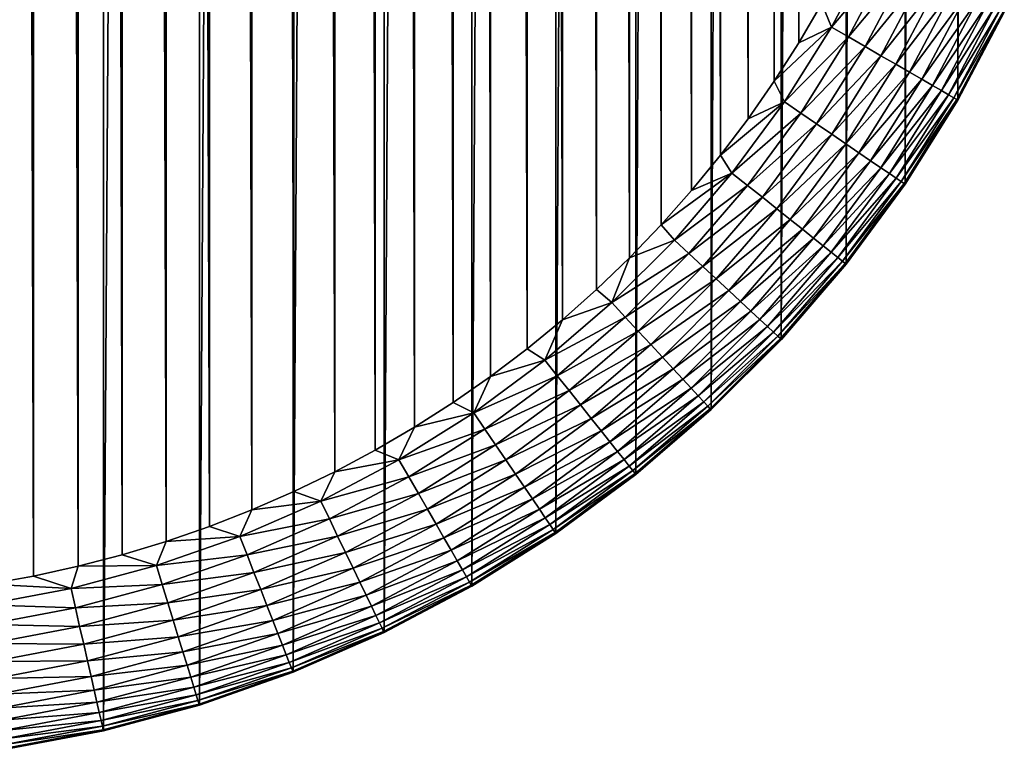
# Model space of a CAD drawing. Header units: metres. Extents: x -24 to 236, y -24 to 24.
# Tile 227 of 256: x 180.14 to 183.1, y -23.46 to -21.26. Entities that reach past the tile are written whole.
import ezdxf

# ---------------------------------------------------------------- set-up
doc = ezdxf.new("R2010")
doc.units = ezdxf.units.M
doc.layers.add('solid_10392024', color=7, linetype='CONTINUOUS')

msp = doc.modelspace()

# ---------------------------------------------------------------- linework, layer by layer
at = {"layer": 'solid_10392024'}
for points in [[(180.096283, 23.455299), (180.390076, 23.399714), (180.096283, -23.455299)], [(180.390076, 23.399714), (180.390076, -23.399714), (180.096283, -23.455299)], [(180.390076, 23.399714), (180.679001, 23.322287), (180.390076, -23.399714)], [(180.679001, 23.322287), (180.679001, -23.322287), (180.390076, -23.399714)], [(180.679001, 23.322287), (180.961395, 23.223484), (180.679001, -23.322287)], [(180.961395, 23.223484), (180.961395, -23.223484), (180.679001, -23.322287)], [(180.961395, 23.223484), (181.235397, 23.103937), (180.961395, -23.223484)], [(181.235397, 23.103937), (181.235397, -23.103937), (180.961395, -23.223484)], [(181.235397, 23.103937), (181.500076, 22.964054), (181.235397, -23.103937)], [(181.500076, 22.964054), (181.500076, -22.964054), (181.235397, -23.103937)], [(181.500076, 22.964054), (181.75325, 22.804981), (181.500076, -22.964054)], [(180.17897, -22.933502, 4), (180.17897, 22.933502, 4), (180.043823, 22.957489, 4)], [(180.043823, -22.957489, 4), (180.17897, -22.933502, 4), (180.043823, 22.957489, 4)], [(180.313461, -22.904144, 4), (180.313461, 22.904144, 4), (180.17897, 22.933502, 4)], [(180.17897, -22.933502, 4), (180.313461, -22.904144, 4), (180.17897, 22.933502, 4)], [(180.446777, -22.869513, 4), (180.446777, 22.869513, 4), (180.313461, 22.904144, 4)], [(180.313461, -22.904144, 4), (180.446777, -22.869513, 4), (180.313461, 22.904144, 4)], [(180.578659, -22.829626, 4), (180.578659, 22.829626, 4), (180.446777, 22.869513, 4)], [(180.446777, -22.869513, 4), (180.578659, -22.829626, 4), (180.446777, 22.869513, 4)], [(180.709015, -22.784544, 4), (180.709015, 22.784544, 4), (180.578659, 22.829626, 4)], [(180.578659, -22.829626, 4), (180.709015, -22.784544, 4), (180.578659, 22.829626, 4)], [(180.83728, -22.734451, 4), (180.83728, 22.734451, 4), (180.709015, 22.784544, 4)], [(180.709015, -22.784544, 4), (180.83728, -22.734451, 4), (180.709015, 22.784544, 4)], [(181.75325, 22.804981), (181.75325, -22.804981), (181.500076, -22.964054)], [(181.75325, 22.804981), (181.993988, 22.627296), (181.75325, -22.804981)], [(180.963547, -22.679306, 4), (180.963547, 22.679306, 4), (180.83728, 22.734451, 4)], [(180.83728, -22.734451, 4), (180.963547, -22.679306, 4), (180.83728, 22.734451, 4)], [(181.087372, -22.619331, 4), (181.087372, 22.619331, 4), (180.963547, 22.679306, 4)], [(180.963547, -22.679306, 4), (181.087372, -22.619331, 4), (180.963547, 22.679306, 4)], [(181.208786, -22.554514, 4), (181.208786, 22.554514, 4), (181.087372, 22.619331, 4)], [(181.087372, -22.619331, 4), (181.208786, -22.554514, 4), (181.087372, 22.619331, 4)], [(181.993988, 22.627296), (181.993988, -22.627296), (181.75325, -22.804981)], [(181.993988, 22.627296), (182.220718, 22.432178), (181.993988, -22.627296)], [(181.327515, -22.484995, 4), (181.327515, 22.484997, 4), (181.208786, 22.554514, 4)], [(181.208786, -22.554514, 4), (181.327515, -22.484995, 4), (181.208786, 22.554514, 4)], [(181.44339, -22.410873, 4), (181.44339, 22.410873, 4), (181.327515, 22.484997, 4)], [(181.327515, -22.484995, 4), (181.44339, -22.410873, 4), (181.327515, 22.484997, 4)], [(182.220718, 22.432178), (182.220718, -22.432178), (181.993988, -22.627296)], [(182.220718, 22.432178), (182.432175, 22.220716), (182.220718, -22.432178)], [(181.556396, -22.332178, 4), (181.556396, 22.332178, 4), (181.44339, 22.410873, 4)], [(181.44339, -22.410873, 4), (181.556396, -22.332178, 4), (181.44339, 22.410873, 4)], [(181.666107, -22.24917, 4), (181.666107, 22.24917, 4), (181.556396, 22.332178, 4)], [(181.556396, -22.332178, 4), (181.666107, -22.24917, 4), (181.556396, 22.332178, 4)], [(181.772644, -22.161779, 4), (181.772644, 22.161779, 4), (181.666107, 22.24917, 4)], [(181.666107, -22.24917, 4), (181.772644, -22.161779, 4), (181.666107, 22.24917, 4)], [(182.432175, 22.220716), (182.432175, -22.220716), (182.220718, -22.432178)], [(182.432175, 22.220716), (182.627304, 21.993986), (182.432175, -22.220716)], [(181.875565, -22.070353, 4), (181.875565, 22.070353, 4), (181.772644, 22.161779, 4)], [(181.772644, -22.161779, 4), (181.875565, -22.070353, 4), (181.772644, 22.161779, 4)], [(181.974869, -21.974869, 4), (181.974869, 21.974869, 4), (181.875565, 22.070353, 4)], [(181.875565, -22.070353, 4), (181.974869, -21.974869, 4), (181.875565, 22.070353, 4)], [(182.627304, 21.993986), (182.627304, -21.993986), (182.432175, -22.220716)], [(182.627304, 21.993986), (182.804977, 21.753244), (182.627304, -21.993986)], [(182.070358, -21.875561, 4), (182.070358, 21.875561, 4), (181.974869, 21.974869, 4)], [(181.974869, -21.974869, 4), (182.070358, -21.875561, 4), (181.974869, 21.974869, 4)], [(182.161774, -21.77264, 4), (182.161774, 21.77264, 4), (182.070358, 21.875561, 4)], [(182.070358, -21.875561, 4), (182.161774, -21.77264, 4), (182.070358, 21.875561, 4)], [(182.249176, -21.666111, 4), (182.249176, 21.666111, 4), (182.161774, 21.77264, 4)], [(182.161774, -21.77264, 4), (182.249176, -21.666111, 4), (182.161774, 21.77264, 4)], [(182.804977, 21.753244), (182.804977, -21.753244), (182.627304, -21.993986)], [(182.804977, 21.753244), (182.96405, 21.500082), (182.804977, -21.753244)], [(182.332184, -21.556393, 4), (182.332184, 21.556393, 4), (182.249176, 21.666111, 4)], [(182.249176, -21.666111, 4), (182.332184, -21.556393, 4), (182.249176, 21.666111, 4)], [(182.410873, -21.443396, 4), (182.410873, 21.443396, 4), (182.332184, 21.556393, 4)], [(182.332184, -21.556393, 4), (182.410873, -21.443396, 4), (182.332184, 21.556393, 4)], [(182.96405, 21.500082), (182.96405, -21.500082), (182.804977, -21.753244)], [(182.96405, 21.500082), (183.103943, 21.235397), (182.96405, -21.500082)], [(182.485001, -21.327513, 4), (182.485001, 21.327513, 4), (182.410873, 21.443396, 4)], [(182.410873, -21.443396, 4), (182.485001, -21.327513, 4), (182.410873, 21.443396, 4)], [(182.485001, -21.327513, 4), (182.55452, -21.20878, 4), (182.485001, 21.327513, 4)], [(183.103943, 21.235397), (183.103943, -21.235397), (182.96405, -21.500082)], [(182.583282, -21.280134, 3.996354), (182.707687, -21.044743, 3.996354), (182.55452, -21.20878, 4)], [(182.761246, -21.070536, 3.985456), (182.707687, -21.044743, 3.996354), (182.583282, -21.280134, 3.996354)], [(182.634766, -21.309858, 3.985456), (182.761246, -21.070536, 3.985456), (182.583282, -21.280134, 3.996354)], [(182.813232, -21.095572, 3.967465), (182.761246, -21.070536, 3.985456), (182.634766, -21.309858, 3.985456)], [(182.684738, -21.338707, 3.967465), (182.813232, -21.095572, 3.967465), (182.634766, -21.309858, 3.985456)], [(182.862885, -21.11948, 3.942644), (182.813232, -21.095572, 3.967465), (182.684738, -21.338707, 3.967465)], [(182.732452, -21.366261, 3.942644), (182.862885, -21.11948, 3.942644), (182.684738, -21.338707, 3.967465)], [(182.90947, -21.141916, 3.911355), (182.862885, -21.11948, 3.942644), (182.732452, -21.366261, 3.942644)], [(182.777237, -21.392117, 3.911355), (182.90947, -21.141916, 3.911355), (182.732452, -21.366261, 3.942644)], [(182.952316, -21.16255, 3.874055), (182.90947, -21.141916, 3.911355), (182.777237, -21.392117, 3.911355)], [(182.81842, -21.415894, 3.874055), (182.952316, -21.16255, 3.874055), (182.777237, -21.392117, 3.911355)], [(182.990799, -21.18108, 3.83129), (182.952316, -21.16255, 3.874055), (182.81842, -21.415894, 3.874055)], [(182.583282, -21.280134, 3.996354), (182.55452, -21.20878, 4), (182.485001, -21.327513, 4)], [(182.855408, -21.437248, 3.83129), (182.990799, -21.18108, 3.83129), (182.81842, -21.415894, 3.874055)], [(183.024353, -21.197237, 3.783684), (182.990799, -21.18108, 3.83129), (182.855408, -21.437248, 3.83129)], [(182.887665, -21.455866, 3.783684), (183.024353, -21.197237, 3.783684), (182.855408, -21.437248, 3.83129)], [(183.052475, -21.210783, 3.731934), (183.024353, -21.197237, 3.783684), (182.887665, -21.455866, 3.783684)], [(182.914703, -21.471476, 3.731934), (183.052475, -21.210783, 3.731934), (182.887665, -21.455866, 3.783684)], [(183.074768, -21.221521, 3.676794), (183.052475, -21.210783, 3.731934), (182.914703, -21.471476, 3.731934)], [(182.936127, -21.48385, 3.676794), (183.074768, -21.221521, 3.676794), (182.914703, -21.471476, 3.731934)], [(183.090912, -21.229294, 3.619071), (183.074768, -21.221521, 3.676794), (182.936127, -21.48385, 3.676794)], [(182.951645, -21.492807, 3.619071), (183.090912, -21.229294, 3.619071), (182.936127, -21.48385, 3.676794)], [(183.100662, -21.233988, 3.559608), (183.090912, -21.229294, 3.619071), (182.951645, -21.492807, 3.619071)], [(182.961014, -21.498217, 3.559608), (183.100662, -21.233988, 3.559608), (182.951645, -21.492807, 3.619071)], [(182.961014, -21.498217, 3.559608), (183.103882, -21.235535, 3.5), (183.100662, -21.233988, 3.559608)], [(182.961014, -21.498217, 3.559608), (182.964096, -21.5, 3.5), (183.103882, -21.235535, 3.5)], [(182.964096, -21.5, 3.5), (182.96405, -21.500082), (183.103943, -21.235397)], [(183.103882, -21.235535, 3.5), (182.964096, -21.5, 3.5), (183.103943, -21.235397)], [(182.583282, -21.280134, 3.996354), (182.485001, -21.327513, 4), (182.410873, -21.443396, 4)], [(182.441635, -21.505571, 3.996354), (182.583282, -21.280134, 3.996354), (182.410873, -21.443396, 4)], [(182.634766, -21.309858, 3.985456), (182.583282, -21.280134, 3.996354), (182.441635, -21.505571, 3.996354)], [(182.490753, -21.539059, 3.985456), (182.634766, -21.309858, 3.985456), (182.441635, -21.505571, 3.996354)], [(182.684738, -21.338707, 3.967465), (182.634766, -21.309858, 3.985456), (182.490753, -21.539059, 3.985456)], [(182.538422, -21.571562, 3.967465), (182.684738, -21.338707, 3.967465), (182.490753, -21.539059, 3.985456)], [(182.732452, -21.366261, 3.942644), (182.684738, -21.338707, 3.967465), (182.538422, -21.571562, 3.967465)], [(182.583954, -21.602604, 3.942644), (182.732452, -21.366261, 3.942644), (182.538422, -21.571562, 3.967465)], [(182.777237, -21.392117, 3.911355), (182.732452, -21.366261, 3.942644), (182.583954, -21.602604, 3.942644)], [(182.626678, -21.631733, 3.911355), (182.777237, -21.392117, 3.911355), (182.583954, -21.602604, 3.942644)], [(182.81842, -21.415894, 3.874055), (182.777237, -21.392117, 3.911355), (182.626678, -21.631733, 3.911355)], [(182.66597, -21.658524, 3.874055), (182.81842, -21.415894, 3.874055), (182.626678, -21.631733, 3.911355)], [(182.855408, -21.437248, 3.83129), (182.81842, -21.415894, 3.874055), (182.66597, -21.658524, 3.874055)], [(182.441635, -21.505571, 3.996354), (182.410873, -21.443396, 4), (182.332184, -21.556393, 4)], [(182.701263, -21.682581, 3.83129), (182.855408, -21.437248, 3.83129), (182.66597, -21.658524, 3.874055)], [(182.887665, -21.455866, 3.783684), (182.855408, -21.437248, 3.83129), (182.701263, -21.682581, 3.83129)], [(182.732025, -21.703558, 3.783684), (182.887665, -21.455866, 3.783684), (182.701263, -21.682581, 3.83129)], [(182.914703, -21.471476, 3.731934), (182.887665, -21.455866, 3.783684), (182.732025, -21.703558, 3.783684)], [(182.757828, -21.721144, 3.731934), (182.914703, -21.471476, 3.731934), (182.732025, -21.703558, 3.783684)], [(182.936127, -21.48385, 3.676794), (182.914703, -21.471476, 3.731934), (182.757828, -21.721144, 3.731934)], [(182.441635, -21.505571, 3.996354), (182.332184, -21.556393, 4), (182.249176, -21.666111, 4)], [(182.283524, -21.719791, 3.996354), (182.441635, -21.505571, 3.996354), (182.249176, -21.666111, 4)], [(182.490753, -21.539059, 3.985456), (182.441635, -21.505571, 3.996354), (182.283524, -21.719791, 3.996354)], [(182.778275, -21.735085, 3.676794), (182.936127, -21.48385, 3.676794), (182.757828, -21.721144, 3.731934)], [(182.951645, -21.492807, 3.619071), (182.936127, -21.48385, 3.676794), (182.778275, -21.735085, 3.676794)], [(182.793076, -21.745176, 3.619071), (182.951645, -21.492807, 3.619071), (182.778275, -21.735085, 3.676794)], [(182.961014, -21.498217, 3.559608), (182.951645, -21.492807, 3.619071), (182.793076, -21.745176, 3.619071)], [(182.802002, -21.751272, 3.559608), (182.961014, -21.498217, 3.559608), (182.793076, -21.745176, 3.619071)], [(182.802002, -21.751272, 3.559608), (182.964096, -21.5, 3.5), (182.961014, -21.498217, 3.559608)], [(182.802002, -21.751272, 3.559608), (182.804962, -21.753281, 3.5), (182.964096, -21.5, 3.5)], [(182.964096, -21.5, 3.5), (182.804962, -21.753281, 3.5), (182.96405, -21.500082)], [(182.804962, -21.753281, 3.5), (182.804977, -21.753244), (182.96405, -21.500082)], [(182.330002, -21.756857, 3.985456), (182.490753, -21.539059, 3.985456), (182.283524, -21.719791, 3.996354)], [(182.538422, -21.571562, 3.967465), (182.490753, -21.539059, 3.985456), (182.330002, -21.756857, 3.985456)], [(182.375122, -21.792831, 3.967465), (182.538422, -21.571562, 3.967465), (182.330002, -21.756857, 3.985456)], [(182.583954, -21.602604, 3.942644), (182.538422, -21.571562, 3.967465), (182.375122, -21.792831, 3.967465)], [(182.418198, -21.827188, 3.942644), (182.583954, -21.602604, 3.942644), (182.375122, -21.792831, 3.967465)], [(182.626678, -21.631733, 3.911355), (182.583954, -21.602604, 3.942644), (182.418198, -21.827188, 3.942644)], [(182.458633, -21.85943, 3.911355), (182.626678, -21.631733, 3.911355), (182.418198, -21.827188, 3.942644)], [(182.66597, -21.658524, 3.874055), (182.626678, -21.631733, 3.911355), (182.458633, -21.85943, 3.911355)], [(182.283524, -21.719791, 3.996354), (182.249176, -21.666111, 4), (182.161774, -21.77264, 4)], [(182.495819, -21.88908, 3.874055), (182.66597, -21.658524, 3.874055), (182.458633, -21.85943, 3.911355)], [(182.701263, -21.682581, 3.83129), (182.66597, -21.658524, 3.874055), (182.495819, -21.88908, 3.874055)], [(182.529205, -21.915709, 3.83129), (182.701263, -21.682581, 3.83129), (182.495819, -21.88908, 3.874055)], [(182.732025, -21.703558, 3.783684), (182.701263, -21.682581, 3.83129), (182.529205, -21.915709, 3.83129)], [(182.558319, -21.938925, 3.783684), (182.732025, -21.703558, 3.783684), (182.529205, -21.915709, 3.83129)], [(182.757828, -21.721144, 3.731934), (182.732025, -21.703558, 3.783684), (182.558319, -21.938925, 3.783684)], [(182.283524, -21.719791, 3.996354), (182.161774, -21.77264, 4), (182.070358, -21.875561, 4)], [(182.109863, -21.921597, 3.996354), (182.283524, -21.719791, 3.996354), (182.070358, -21.875561, 4)], [(182.330002, -21.756857, 3.985456), (182.283524, -21.719791, 3.996354), (182.109863, -21.921597, 3.996354)], [(182.582718, -21.958391, 3.731934), (182.757828, -21.721144, 3.731934), (182.558319, -21.938925, 3.783684)], [(182.778275, -21.735085, 3.676794), (182.757828, -21.721144, 3.731934), (182.582718, -21.958391, 3.731934)], [(182.602066, -21.973822, 3.676794), (182.778275, -21.735085, 3.676794), (182.582718, -21.958391, 3.731934)], [(182.793076, -21.745176, 3.619071), (182.778275, -21.735085, 3.676794), (182.602066, -21.973822, 3.676794)], [(182.153442, -21.962032, 3.985456), (182.330002, -21.756857, 3.985456), (182.109863, -21.921597, 3.996354)], [(182.375122, -21.792831, 3.967465), (182.330002, -21.756857, 3.985456), (182.153442, -21.962032, 3.985456)], [(182.616074, -21.984991, 3.619071), (182.793076, -21.745176, 3.619071), (182.602066, -21.973822, 3.676794)], [(182.802002, -21.751272, 3.559608), (182.793076, -21.745176, 3.619071), (182.616074, -21.984991, 3.619071)], [(182.624542, -21.991735, 3.559608), (182.802002, -21.751272, 3.559608), (182.616074, -21.984991, 3.619071)], [(182.624542, -21.991735, 3.559608), (182.804962, -21.753281, 3.5), (182.802002, -21.751272, 3.559608)], [(182.624542, -21.991735, 3.559608), (182.627319, -21.993959, 3.5), (182.804962, -21.753281, 3.5)], [(182.627319, -21.993959, 3.5), (182.627304, -21.993986), (182.804977, -21.753244)], [(182.804962, -21.753281, 3.5), (182.627319, -21.993959, 3.5), (182.804977, -21.753244)], [(182.19574, -22.001278, 3.967465), (182.375122, -21.792831, 3.967465), (182.153442, -21.962032, 3.985456)], [(182.418198, -21.827188, 3.942644), (182.375122, -21.792831, 3.967465), (182.19574, -22.001278, 3.967465)], [(182.23613, -22.038759, 3.942644), (182.418198, -21.827188, 3.942644), (182.19574, -22.001278, 3.967465)], [(182.458633, -21.85943, 3.911355), (182.418198, -21.827188, 3.942644), (182.23613, -22.038759, 3.942644)], [(182.274033, -22.073931, 3.911355), (182.458633, -21.85943, 3.911355), (182.23613, -22.038759, 3.942644)], [(182.495819, -21.88908, 3.874055), (182.458633, -21.85943, 3.911355), (182.274033, -22.073931, 3.911355)], [(182.109863, -21.921597, 3.996354), (182.070358, -21.875561, 4), (181.974869, -21.974869, 4)], [(182.308899, -22.106277, 3.874055), (182.495819, -21.88908, 3.874055), (182.274033, -22.073931, 3.911355)], [(182.529205, -21.915709, 3.83129), (182.495819, -21.88908, 3.874055), (182.308899, -22.106277, 3.874055)], [(182.34021, -22.135326, 3.83129), (182.529205, -21.915709, 3.83129), (182.308899, -22.106277, 3.874055)], [(182.558319, -21.938925, 3.783684), (182.529205, -21.915709, 3.83129), (182.34021, -22.135326, 3.83129)], [(181.9216, -22.109861, 3.996354), (182.109863, -21.921597, 3.996354), (181.974869, -21.974869, 4)], [(182.153442, -21.962032, 3.985456), (182.109863, -21.921597, 3.996354), (181.9216, -22.109861, 3.996354)], [(182.367508, -22.160654, 3.783684), (182.558319, -21.938925, 3.783684), (182.34021, -22.135326, 3.83129)], [(182.582718, -21.958391, 3.731934), (182.558319, -21.938925, 3.783684), (182.367508, -22.160654, 3.783684)], [(181.9216, -22.109861, 3.996354), (181.974869, -21.974869, 4), (181.875565, -22.070353, 4)], [(181.962036, -22.15344, 3.985456), (182.153442, -21.962032, 3.985456), (181.9216, -22.109861, 3.996354)], [(182.19574, -22.001278, 3.967465), (182.153442, -21.962032, 3.985456), (181.962036, -22.15344, 3.985456)], [(182.390396, -22.181889, 3.731934), (182.582718, -21.958391, 3.731934), (182.367508, -22.160654, 3.783684)], [(182.602066, -21.973822, 3.676794), (182.582718, -21.958391, 3.731934), (182.390396, -22.181889, 3.731934)], [(182.408524, -22.198721, 3.676794), (182.602066, -21.973822, 3.676794), (182.390396, -22.181889, 3.731934)], [(182.616074, -21.984991, 3.619071), (182.602066, -21.973822, 3.676794), (182.408524, -22.198721, 3.676794)], [(182.001282, -22.195736, 3.967465), (182.19574, -22.001278, 3.967465), (181.962036, -22.15344, 3.985456)], [(182.23613, -22.038759, 3.942644), (182.19574, -22.001278, 3.967465), (182.001282, -22.195736, 3.967465)], [(182.421661, -22.210907, 3.619071), (182.616074, -21.984991, 3.619071), (182.408524, -22.198721, 3.676794)], [(182.624542, -21.991735, 3.559608), (182.616074, -21.984991, 3.619071), (182.421661, -22.210907, 3.619071)], [(182.429596, -22.218266, 3.559608), (182.624542, -21.991735, 3.559608), (182.421661, -22.210907, 3.619071)], [(182.429596, -22.218266, 3.559608), (182.627319, -21.993959, 3.5), (182.624542, -21.991735, 3.559608)], [(182.429596, -22.218266, 3.559608), (182.432205, -22.220692, 3.5), (182.627319, -21.993959, 3.5)], [(182.432205, -22.220692, 3.5), (182.432175, -22.220716), (182.627304, -21.993986)], [(182.627319, -21.993959, 3.5), (182.432205, -22.220692, 3.5), (182.627304, -21.993986)], [(182.038757, -22.236132, 3.942644), (182.23613, -22.038759, 3.942644), (182.001282, -22.195736, 3.967465)], [(182.274033, -22.073931, 3.911355), (182.23613, -22.038759, 3.942644), (182.038757, -22.236132, 3.942644)], [(181.9216, -22.109861, 3.996354), (181.875565, -22.070353, 4), (181.772644, -22.161779, 4)], [(182.073929, -22.274038, 3.911355), (182.274033, -22.073931, 3.911355), (182.038757, -22.236132, 3.942644)], [(182.308899, -22.106277, 3.874055), (182.274033, -22.073931, 3.911355), (182.073929, -22.274038, 3.911355)], [(181.719788, -22.283529, 3.996354), (181.9216, -22.109861, 3.996354), (181.772644, -22.161779, 4)], [(181.962036, -22.15344, 3.985456), (181.9216, -22.109861, 3.996354), (181.719788, -22.283529, 3.996354)], [(182.106277, -22.308899, 3.874055), (182.308899, -22.106277, 3.874055), (182.073929, -22.274038, 3.911355)], [(182.34021, -22.135326, 3.83129), (182.308899, -22.106277, 3.874055), (182.106277, -22.308899, 3.874055)], [(181.756851, -22.330008, 3.985456), (181.962036, -22.15344, 3.985456), (181.719788, -22.283529, 3.996354)], [(182.001282, -22.195736, 3.967465), (181.962036, -22.15344, 3.985456), (181.756851, -22.330008, 3.985456)], [(182.13533, -22.340206, 3.83129), (182.34021, -22.135326, 3.83129), (182.106277, -22.308899, 3.874055)], [(182.367508, -22.160654, 3.783684), (182.34021, -22.135326, 3.83129), (182.13533, -22.340206, 3.83129)], [(181.719788, -22.283529, 3.996354), (181.772644, -22.161779, 4), (181.666107, -22.24917, 4)], [(182.16066, -22.367502, 3.783684), (182.367508, -22.160654, 3.783684), (182.13533, -22.340206, 3.83129)], [(182.390396, -22.181889, 3.731934), (182.367508, -22.160654, 3.783684), (182.16066, -22.367502, 3.783684)], [(182.181885, -22.390388, 3.731934), (182.390396, -22.181889, 3.731934), (182.16066, -22.367502, 3.783684)], [(182.408524, -22.198721, 3.676794), (182.390396, -22.181889, 3.731934), (182.181885, -22.390388, 3.731934)], [(181.792831, -22.375118, 3.967465), (182.001282, -22.195736, 3.967465), (181.756851, -22.330008, 3.985456)], [(182.038757, -22.236132, 3.942644), (182.001282, -22.195736, 3.967465), (181.792831, -22.375118, 3.967465)], [(182.198715, -22.408531, 3.676794), (182.408524, -22.198721, 3.676794), (182.181885, -22.390388, 3.731934)], [(182.421661, -22.210907, 3.619071), (182.408524, -22.198721, 3.676794), (182.198715, -22.408531, 3.676794)], [(182.210907, -22.421663, 3.619071), (182.421661, -22.210907, 3.619071), (182.198715, -22.408531, 3.676794)], [(182.429596, -22.218266, 3.559608), (182.421661, -22.210907, 3.619071), (182.210907, -22.421663, 3.619071)], [(181.827194, -22.418203, 3.942644), (182.038757, -22.236132, 3.942644), (181.792831, -22.375118, 3.967465)], [(182.073929, -22.274038, 3.911355), (182.038757, -22.236132, 3.942644), (181.827194, -22.418203, 3.942644)], [(182.218262, -22.429594, 3.559608), (182.429596, -22.218266, 3.559608), (182.210907, -22.421663, 3.619071)], [(182.218262, -22.429594, 3.559608), (182.432205, -22.220692, 3.5), (182.429596, -22.218266, 3.559608)], [(182.218262, -22.429594, 3.559608), (182.220688, -22.432207, 3.5), (182.432205, -22.220692, 3.5)], [(182.432205, -22.220692, 3.5), (182.220688, -22.432207, 3.5), (182.432175, -22.220716)], [(182.220688, -22.432207, 3.5), (182.220718, -22.432178), (182.432175, -22.220716)], [(181.719788, -22.283529, 3.996354), (181.666107, -22.24917, 4), (181.556396, -22.332178, 4)], [(181.859436, -22.458632, 3.911355), (182.073929, -22.274038, 3.911355), (181.827194, -22.418203, 3.942644)], [(182.106277, -22.308899, 3.874055), (182.073929, -22.274038, 3.911355), (181.859436, -22.458632, 3.911355)], [(181.505569, -22.441631, 3.996354), (181.719788, -22.283529, 3.996354), (181.556396, -22.332178, 4)], [(181.756851, -22.330008, 3.985456), (181.719788, -22.283529, 3.996354), (181.505569, -22.441631, 3.996354)], [(181.505569, -22.441631, 3.996354), (181.556396, -22.332178, 4), (181.44339, -22.410873, 4)], [(181.539063, -22.490749, 3.985456), (181.756851, -22.330008, 3.985456), (181.505569, -22.441631, 3.996354)], [(181.792831, -22.375118, 3.967465), (181.756851, -22.330008, 3.985456), (181.539063, -22.490749, 3.985456)], [(181.889084, -22.495811, 3.874055), (182.106277, -22.308899, 3.874055), (181.859436, -22.458632, 3.911355)], [(182.13533, -22.340206, 3.83129), (182.106277, -22.308899, 3.874055), (181.889084, -22.495811, 3.874055)], [(181.91571, -22.529203, 3.83129), (182.13533, -22.340206, 3.83129), (181.889084, -22.495811, 3.874055)], [(182.16066, -22.367502, 3.783684), (182.13533, -22.340206, 3.83129), (181.91571, -22.529203, 3.83129)], [(181.571564, -22.538424, 3.967465), (181.792831, -22.375118, 3.967465), (181.539063, -22.490749, 3.985456)], [(181.827194, -22.418203, 3.942644), (181.792831, -22.375118, 3.967465), (181.571564, -22.538424, 3.967465)], [(181.938919, -22.558315, 3.783684), (182.16066, -22.367502, 3.783684), (181.91571, -22.529203, 3.83129)], [(182.181885, -22.390388, 3.731934), (182.16066, -22.367502, 3.783684), (181.938919, -22.558315, 3.783684)], [(181.958389, -22.582724, 3.731934), (182.181885, -22.390388, 3.731934), (181.938919, -22.558315, 3.783684)], [(182.198715, -22.408531, 3.676794), (182.181885, -22.390388, 3.731934), (181.958389, -22.582724, 3.731934)], [(181.505569, -22.441631, 3.996354), (181.44339, -22.410873, 4), (181.327515, -22.484995, 4)], [(181.6026, -22.583954, 3.942644), (181.827194, -22.418203, 3.942644), (181.571564, -22.538424, 3.967465)], [(181.859436, -22.458632, 3.911355), (181.827194, -22.418203, 3.942644), (181.6026, -22.583954, 3.942644)], [(181.973816, -22.602074, 3.676794), (182.198715, -22.408531, 3.676794), (181.958389, -22.582724, 3.731934)], [(182.210907, -22.421663, 3.619071), (182.198715, -22.408531, 3.676794), (181.973816, -22.602074, 3.676794)], [(181.984985, -22.616079, 3.619071), (182.210907, -22.421663, 3.619071), (181.973816, -22.602074, 3.676794)], [(182.218262, -22.429594, 3.559608), (182.210907, -22.421663, 3.619071), (181.984985, -22.616079, 3.619071)], [(181.280136, -22.583282, 3.996354), (181.505569, -22.441631, 3.996354), (181.327515, -22.484995, 4)], [(181.539063, -22.490749, 3.985456), (181.505569, -22.441631, 3.996354), (181.280136, -22.583282, 3.996354)], [(181.99173, -22.624538, 3.559608), (182.218262, -22.429594, 3.559608), (181.984985, -22.616079, 3.619071)], [(181.99173, -22.624538, 3.559608), (182.220688, -22.432207, 3.5), (182.218262, -22.429594, 3.559608)], [(181.99173, -22.624538, 3.559608), (181.993958, -22.627325, 3.5), (182.220688, -22.432207, 3.5)], [(181.993958, -22.627325, 3.5), (181.993988, -22.627296), (182.220718, -22.432178)], [(182.220688, -22.432207, 3.5), (181.993958, -22.627325, 3.5), (182.220718, -22.432178)], [(181.631729, -22.626678, 3.911355), (181.859436, -22.458632, 3.911355), (181.6026, -22.583954, 3.942644)], [(181.889084, -22.495811, 3.874055), (181.859436, -22.458632, 3.911355), (181.631729, -22.626678, 3.911355)], [(181.280136, -22.583282, 3.996354), (181.327515, -22.484995, 4), (181.208786, -22.554514, 4)], [(181.30986, -22.634766, 3.985456), (181.539063, -22.490749, 3.985456), (181.280136, -22.583282, 3.996354)], [(181.571564, -22.538424, 3.967465), (181.539063, -22.490749, 3.985456), (181.30986, -22.634766, 3.985456)], [(181.658524, -22.665972, 3.874055), (181.889084, -22.495811, 3.874055), (181.631729, -22.626678, 3.911355)], [(181.91571, -22.529203, 3.83129), (181.889084, -22.495811, 3.874055), (181.658524, -22.665972, 3.874055)], [(181.338715, -22.684734, 3.967465), (181.571564, -22.538424, 3.967465), (181.30986, -22.634766, 3.985456)], [(181.6026, -22.583954, 3.942644), (181.571564, -22.538424, 3.967465), (181.338715, -22.684734, 3.967465)], [(181.682587, -22.701258, 3.83129), (181.91571, -22.529203, 3.83129), (181.658524, -22.665972, 3.874055)], [(181.938919, -22.558315, 3.783684), (181.91571, -22.529203, 3.83129), (181.682587, -22.701258, 3.83129)], [(181.280136, -22.583282, 3.996354), (181.208786, -22.554514, 4), (181.087372, -22.619331, 4)], [(181.703552, -22.732025, 3.783684), (181.938919, -22.558315, 3.783684), (181.682587, -22.701258, 3.83129)], [(181.958389, -22.582724, 3.731934), (181.938919, -22.558315, 3.783684), (181.703552, -22.732025, 3.783684)], [(181.044739, -22.707691, 3.996354), (181.280136, -22.583282, 3.996354), (181.087372, -22.619331, 4)], [(181.30986, -22.634766, 3.985456), (181.280136, -22.583282, 3.996354), (181.044739, -22.707691, 3.996354)], [(181.366257, -22.732458, 3.942644), (181.6026, -22.583954, 3.942644), (181.338715, -22.684734, 3.967465)], [(181.631729, -22.626678, 3.911355), (181.6026, -22.583954, 3.942644), (181.366257, -22.732458, 3.942644)], [(181.721146, -22.75782, 3.731934), (181.958389, -22.582724, 3.731934), (181.703552, -22.732025, 3.783684)], [(181.973816, -22.602074, 3.676794), (181.958389, -22.582724, 3.731934), (181.721146, -22.75782, 3.731934)], [(181.735092, -22.778269, 3.676794), (181.973816, -22.602074, 3.676794), (181.721146, -22.75782, 3.731934)], [(181.984985, -22.616079, 3.619071), (181.973816, -22.602074, 3.676794), (181.735092, -22.778269, 3.676794)], [(181.044739, -22.707691, 3.996354), (181.087372, -22.619331, 4), (180.963547, -22.679306, 4)], [(181.39212, -22.777241, 3.911355), (181.631729, -22.626678, 3.911355), (181.366257, -22.732458, 3.942644)], [(181.658524, -22.665972, 3.874055), (181.631729, -22.626678, 3.911355), (181.39212, -22.777241, 3.911355)], [(181.745178, -22.79307, 3.619071), (181.984985, -22.616079, 3.619071), (181.735092, -22.778269, 3.676794)], [(181.99173, -22.624538, 3.559608), (181.984985, -22.616079, 3.619071), (181.745178, -22.79307, 3.619071)], [(181.751266, -22.80201, 3.559608), (181.99173, -22.624538, 3.559608), (181.745178, -22.79307, 3.619071)], [(181.751266, -22.80201, 3.559608), (181.993958, -22.627325, 3.5), (181.99173, -22.624538, 3.559608)], [(181.751266, -22.80201, 3.559608), (181.753281, -22.804955, 3.5), (181.993958, -22.627325, 3.5)], [(181.753281, -22.804955, 3.5), (181.75325, -22.804981), (181.993988, -22.627296)], [(181.993958, -22.627325, 3.5), (181.753281, -22.804955, 3.5), (181.993988, -22.627296)], [(181.070541, -22.761251, 3.985456), (181.30986, -22.634766, 3.985456), (181.044739, -22.707691, 3.996354)], [(181.338715, -22.684734, 3.967465), (181.30986, -22.634766, 3.985456), (181.070541, -22.761251, 3.985456)], [(181.044739, -22.707691, 3.996354), (180.963547, -22.679306, 4), (180.83728, -22.734451, 4)], [(181.095566, -22.813236, 3.967465), (181.338715, -22.684734, 3.967465), (181.070541, -22.761251, 3.985456)], [(181.366257, -22.732458, 3.942644), (181.338715, -22.684734, 3.967465), (181.095566, -22.813236, 3.967465)], [(181.415894, -22.818426, 3.874055), (181.658524, -22.665972, 3.874055), (181.39212, -22.777241, 3.911355)], [(181.682587, -22.701258, 3.83129), (181.658524, -22.665972, 3.874055), (181.415894, -22.818426, 3.874055)], [(180.800705, -22.814159, 3.996354), (181.044739, -22.707691, 3.996354), (180.83728, -22.734451, 4)], [(181.070541, -22.761251, 3.985456), (181.044739, -22.707691, 3.996354), (180.800705, -22.814159, 3.996354)], [(181.437241, -22.855412, 3.83129), (181.682587, -22.701258, 3.83129), (181.415894, -22.818426, 3.874055)], [(181.703552, -22.732025, 3.783684), (181.682587, -22.701258, 3.83129), (181.437241, -22.855412, 3.83129)], [(180.800705, -22.814159, 3.996354), (180.83728, -22.734451, 4), (180.709015, -22.784544, 4)], [(181.119476, -22.862886, 3.942644), (181.366257, -22.732458, 3.942644), (181.095566, -22.813236, 3.967465)], [(181.39212, -22.777241, 3.911355), (181.366257, -22.732458, 3.942644), (181.119476, -22.862886, 3.942644)], [(181.455872, -22.887659, 3.783684), (181.703552, -22.732025, 3.783684), (181.437241, -22.855412, 3.83129)], [(181.721146, -22.75782, 3.731934), (181.703552, -22.732025, 3.783684), (181.455872, -22.887659, 3.783684)], [(180.822433, -22.869499, 3.985456), (181.070541, -22.761251, 3.985456), (180.800705, -22.814159, 3.996354)], [(181.095566, -22.813236, 3.967465), (181.070541, -22.761251, 3.985456), (180.822433, -22.869499, 3.985456)], [(181.141922, -22.909475, 3.911355), (181.39212, -22.777241, 3.911355), (181.119476, -22.862886, 3.942644)], [(181.415894, -22.818426, 3.874055), (181.39212, -22.777241, 3.911355), (181.141922, -22.909475, 3.911355)], [(181.471481, -22.914698, 3.731934), (181.721146, -22.75782, 3.731934), (181.455872, -22.887659, 3.783684)], [(181.735092, -22.778269, 3.676794), (181.721146, -22.75782, 3.731934), (181.471481, -22.914698, 3.731934)], [(181.483856, -22.936129, 3.676794), (181.735092, -22.778269, 3.676794), (181.471481, -22.914698, 3.731934)], [(181.745178, -22.79307, 3.619071), (181.735092, -22.778269, 3.676794), (181.483856, -22.936129, 3.676794)], [(180.800705, -22.814159, 3.996354), (180.709015, -22.784544, 4), (180.578659, -22.829626, 4)], [(181.492813, -22.951645, 3.619071), (181.745178, -22.79307, 3.619071), (181.483856, -22.936129, 3.676794)], [(181.751266, -22.80201, 3.559608), (181.745178, -22.79307, 3.619071), (181.492813, -22.951645, 3.619071)], [(181.498215, -22.961014, 3.559608), (181.751266, -22.80201, 3.559608), (181.492813, -22.951645, 3.619071)], [(181.498215, -22.961014, 3.559608), (181.753281, -22.804955, 3.5), (181.751266, -22.80201, 3.559608)], [(181.498215, -22.961014, 3.559608), (181.5, -22.964102, 3.5), (181.753281, -22.804955, 3.5)], [(181.753281, -22.804955, 3.5), (181.5, -22.964102, 3.5), (181.75325, -22.804981)], [(181.5, -22.964102, 3.5), (181.500076, -22.964054), (181.75325, -22.804981)], [(180.549408, -22.902096, 3.996354), (180.578659, -22.829626, 4), (180.446777, -22.869513, 4)], [(180.549408, -22.902096, 3.996354), (180.800705, -22.814159, 3.996354), (180.578659, -22.829626, 4)], [(180.822433, -22.869499, 3.985456), (180.800705, -22.814159, 3.996354), (180.549408, -22.902096, 3.996354)], [(180.843506, -22.92321, 3.967465), (181.095566, -22.813236, 3.967465), (180.822433, -22.869499, 3.985456)], [(181.119476, -22.862886, 3.942644), (181.095566, -22.813236, 3.967465), (180.843506, -22.92321, 3.967465)], [(181.162552, -22.952322, 3.874055), (181.415894, -22.818426, 3.874055), (181.141922, -22.909475, 3.911355)], [(181.437241, -22.855412, 3.83129), (181.415894, -22.818426, 3.874055), (181.162552, -22.952322, 3.874055)], [(180.549408, -22.902096, 3.996354), (180.446777, -22.869513, 4), (180.313461, -22.904144, 4)], [(180.566925, -22.958902, 3.985456), (180.822433, -22.869499, 3.985456), (180.549408, -22.902096, 3.996354)], [(180.843506, -22.92321, 3.967465), (180.822433, -22.869499, 3.985456), (180.566925, -22.958902, 3.985456)], [(180.863647, -22.974506, 3.942644), (181.119476, -22.862886, 3.942644), (180.843506, -22.92321, 3.967465)], [(181.141922, -22.909475, 3.911355), (181.119476, -22.862886, 3.942644), (180.863647, -22.974506, 3.942644)], [(181.181076, -22.990801, 3.83129), (181.437241, -22.855412, 3.83129), (181.162552, -22.952322, 3.874055)], [(181.455872, -22.887659, 3.783684), (181.437241, -22.855412, 3.83129), (181.181076, -22.990801, 3.83129)], [(181.197235, -23.024349, 3.783684), (181.455872, -22.887659, 3.783684), (181.181076, -22.990801, 3.83129)], [(181.471481, -22.914698, 3.731934), (181.455872, -22.887659, 3.783684), (181.197235, -23.024349, 3.783684)], [(180.292236, -22.971004, 3.996354), (180.313461, -22.904144, 4), (180.17897, -22.933502, 4)], [(180.292236, -22.971004, 3.996354), (180.549408, -22.902096, 3.996354), (180.313461, -22.904144, 4)], [(180.566925, -22.958902, 3.985456), (180.549408, -22.902096, 3.996354), (180.292236, -22.971004, 3.996354)], [(180.583939, -23.014038, 3.967465), (180.843506, -22.92321, 3.967465), (180.566925, -22.958902, 3.985456)], [(180.863647, -22.974506, 3.942644), (180.843506, -22.92321, 3.967465), (180.583939, -23.014038, 3.967465)], [(180.882538, -23.022642, 3.911355), (181.141922, -22.909475, 3.911355), (180.863647, -22.974506, 3.942644)], [(181.162552, -22.952322, 3.874055), (181.141922, -22.909475, 3.911355), (180.882538, -23.022642, 3.911355)], [(181.210785, -23.052477, 3.731934), (181.471481, -22.914698, 3.731934), (181.197235, -23.024349, 3.783684)], [(181.483856, -22.936129, 3.676794), (181.471481, -22.914698, 3.731934), (181.210785, -23.052477, 3.731934)], [(180.030624, -23.020504, 3.996354), (180.292236, -22.971004, 3.996354), (180.043823, -22.957489, 4)], [(180.292236, -22.971004, 3.996354), (180.17897, -22.933502, 4), (180.043823, -22.957489, 4)], [(180.305466, -23.028963, 3.985456), (180.566925, -22.958902, 3.985456), (180.292236, -22.971004, 3.996354)], [(180.583939, -23.014038, 3.967465), (180.566925, -22.958902, 3.985456), (180.305466, -23.028963, 3.985456)], [(180.899902, -23.06691, 3.874055), (181.162552, -22.952322, 3.874055), (180.882538, -23.022642, 3.911355)], [(181.181076, -22.990801, 3.83129), (181.162552, -22.952322, 3.874055), (180.899902, -23.06691, 3.874055)], [(181.221527, -23.074776, 3.676794), (181.483856, -22.936129, 3.676794), (181.210785, -23.052477, 3.731934)], [(181.492813, -22.951645, 3.619071), (181.483856, -22.936129, 3.676794), (181.221527, -23.074776, 3.676794)], [(181.229294, -23.090916, 3.619071), (181.492813, -22.951645, 3.619071), (181.221527, -23.074776, 3.676794)], [(181.498215, -22.961014, 3.559608), (181.492813, -22.951645, 3.619071), (181.229294, -23.090916, 3.619071)], [(180.305466, -23.028963, 3.985456), (180.292236, -22.971004, 3.996354), (180.030624, -23.020504, 3.996354)], [(180.600174, -23.066696, 3.942644), (180.863647, -22.974506, 3.942644), (180.583939, -23.014038, 3.967465)], [(180.882538, -23.022642, 3.911355), (180.863647, -22.974506, 3.942644), (180.600174, -23.066696, 3.942644)], [(181.233994, -23.100662, 3.559608), (181.498215, -22.961014, 3.559608), (181.229294, -23.090916, 3.619071)], [(181.233994, -23.100662, 3.559608), (181.5, -22.964102, 3.5), (181.498215, -22.961014, 3.559608)], [(181.233994, -23.100662, 3.559608), (181.235535, -23.103876, 3.5), (181.5, -22.964102, 3.5)], [(181.235535, -23.103876, 3.5), (181.235397, -23.103937), (181.500076, -22.964054)], [(181.5, -22.964102, 3.5), (181.235535, -23.103876, 3.5), (181.500076, -22.964054)], [(180.318298, -23.085215, 3.967465), (180.583939, -23.014038, 3.967465), (180.305466, -23.028963, 3.985456)], [(180.600174, -23.066696, 3.942644), (180.583939, -23.014038, 3.967465), (180.318298, -23.085215, 3.967465)], [(180.915512, -23.106667, 3.83129), (181.181076, -22.990801, 3.83129), (180.899902, -23.06691, 3.874055)], [(181.197235, -23.024349, 3.783684), (181.181076, -22.990801, 3.83129), (180.915512, -23.106667, 3.83129)], [(180.03949, -23.079287, 3.985456), (180.305466, -23.028963, 3.985456), (180.030624, -23.020504, 3.996354)], [(180.318298, -23.085215, 3.967465), (180.305466, -23.028963, 3.985456), (180.03949, -23.079287, 3.985456)], [(180.615417, -23.116108, 3.911355), (180.882538, -23.022642, 3.911355), (180.600174, -23.066696, 3.942644)], [(180.899902, -23.06691, 3.874055), (180.882538, -23.022642, 3.911355), (180.615417, -23.116108, 3.911355)], [(180.929123, -23.141329, 3.783684), (181.197235, -23.024349, 3.783684), (180.915512, -23.106667, 3.83129)], [(181.210785, -23.052477, 3.731934), (181.197235, -23.024349, 3.783684), (180.929123, -23.141329, 3.783684)], [(180.330566, -23.138941, 3.942644), (180.600174, -23.066696, 3.942644), (180.318298, -23.085215, 3.967465)], [(180.615417, -23.116108, 3.911355), (180.600174, -23.066696, 3.942644), (180.330566, -23.138941, 3.942644)], [(180.62944, -23.161552, 3.874055), (180.899902, -23.06691, 3.874055), (180.615417, -23.116108, 3.911355)], [(180.915512, -23.106667, 3.83129), (180.899902, -23.06691, 3.874055), (180.62944, -23.161552, 3.874055)], [(180.940521, -23.170391, 3.731934), (181.210785, -23.052477, 3.731934), (180.929123, -23.141329, 3.783684)], [(181.221527, -23.074776, 3.676794), (181.210785, -23.052477, 3.731934), (180.940521, -23.170391, 3.731934)], [(180.94957, -23.193428, 3.676794), (181.221527, -23.074776, 3.676794), (180.940521, -23.170391, 3.731934)], [(181.229294, -23.090916, 3.619071), (181.221527, -23.074776, 3.676794), (180.94957, -23.193428, 3.676794)], [(180.048096, -23.136341, 3.967465), (180.318298, -23.085215, 3.967465), (180.03949, -23.079287, 3.985456)], [(180.330566, -23.138941, 3.942644), (180.318298, -23.085215, 3.967465), (180.048096, -23.136341, 3.967465)], [(180.642029, -23.202362, 3.83129), (180.915512, -23.106667, 3.83129), (180.62944, -23.161552, 3.874055)], [(180.929123, -23.141329, 3.783684), (180.915512, -23.106667, 3.83129), (180.642029, -23.202362, 3.83129)], [(180.956116, -23.210104, 3.619071), (181.229294, -23.090916, 3.619071), (180.94957, -23.193428, 3.676794)], [(181.233994, -23.100662, 3.559608), (181.229294, -23.090916, 3.619071), (180.956116, -23.210104, 3.619071)], [(180.960068, -23.220175, 3.559608), (181.233994, -23.100662, 3.559608), (180.956116, -23.210104, 3.619071)], [(180.960068, -23.220175, 3.559608), (181.235535, -23.103876, 3.5), (181.233994, -23.100662, 3.559608)], [(180.960068, -23.220175, 3.559608), (180.961365, -23.223495, 3.5), (181.235535, -23.103876, 3.5)], [(181.235535, -23.103876, 3.5), (180.961365, -23.223495, 3.5), (181.235397, -23.103937)], [(180.961365, -23.223495, 3.5), (180.961395, -23.223484), (181.235397, -23.103937)], [(180.056305, -23.190832, 3.942644), (180.330566, -23.138941, 3.942644), (180.048096, -23.136341, 3.967465)], [(180.342072, -23.189352, 3.911355), (180.615417, -23.116108, 3.911355), (180.330566, -23.138941, 3.942644)], [(180.62944, -23.161552, 3.874055), (180.615417, -23.116108, 3.911355), (180.342072, -23.189352, 3.911355)], [(180.342072, -23.189352, 3.911355), (180.330566, -23.138941, 3.942644), (180.056305, -23.190832, 3.942644)], [(180.352646, -23.235716, 3.874055), (180.62944, -23.161552, 3.874055), (180.342072, -23.189352, 3.911355)], [(180.642029, -23.202362, 3.83129), (180.62944, -23.161552, 3.874055), (180.352646, -23.235716, 3.874055)], [(180.653, -23.237946, 3.783684), (180.929123, -23.141329, 3.783684), (180.642029, -23.202362, 3.83129)], [(180.940521, -23.170391, 3.731934), (180.929123, -23.141329, 3.783684), (180.653, -23.237946, 3.783684)], [(180.064011, -23.241964, 3.911355), (180.342072, -23.189352, 3.911355), (180.056305, -23.190832, 3.942644)], [(180.352646, -23.235716, 3.874055), (180.342072, -23.189352, 3.911355), (180.064011, -23.241964, 3.911355)], [(180.662201, -23.267778, 3.731934), (180.940521, -23.170391, 3.731934), (180.653, -23.237946, 3.783684)], [(180.94957, -23.193428, 3.676794), (180.940521, -23.170391, 3.731934), (180.662201, -23.267778, 3.731934)], [(180.669495, -23.291428, 3.676794), (180.94957, -23.193428, 3.676794), (180.662201, -23.267778, 3.731934)], [(180.956116, -23.210104, 3.619071), (180.94957, -23.193428, 3.676794), (180.669495, -23.291428, 3.676794)], [(180.362152, -23.277353, 3.83129), (180.642029, -23.202362, 3.83129), (180.352646, -23.235716, 3.874055)], [(180.653, -23.237946, 3.783684), (180.642029, -23.202362, 3.83129), (180.362152, -23.277353, 3.83129)], [(180.674774, -23.308546, 3.619071), (180.956116, -23.210104, 3.619071), (180.669495, -23.291428, 3.676794)], [(180.960068, -23.220175, 3.559608), (180.956116, -23.210104, 3.619071), (180.674774, -23.308546, 3.619071)], [(180.677963, -23.318884, 3.559608), (180.960068, -23.220175, 3.559608), (180.674774, -23.308546, 3.619071)], [(180.677963, -23.318884, 3.559608), (180.961365, -23.223495, 3.5), (180.960068, -23.220175, 3.559608)], [(180.677963, -23.318884, 3.559608), (180.679016, -23.32229, 3.5), (180.961365, -23.223495, 3.5)], [(180.679016, -23.32229, 3.5), (180.679001, -23.322287), (180.961395, -23.223484)], [(180.961365, -23.223495, 3.5), (180.679016, -23.32229, 3.5), (180.961395, -23.223484)], [(180.071091, -23.28899, 3.874055), (180.352646, -23.235716, 3.874055), (180.064011, -23.241964, 3.911355)], [(180.362152, -23.277353, 3.83129), (180.352646, -23.235716, 3.874055), (180.071091, -23.28899, 3.874055)], [(180.370438, -23.313656, 3.783684), (180.653, -23.237946, 3.783684), (180.362152, -23.277353, 3.83129)], [(180.662201, -23.267778, 3.731934), (180.653, -23.237946, 3.783684), (180.370438, -23.313656, 3.783684)], [(180.077469, -23.331221, 3.83129), (180.362152, -23.277353, 3.83129), (180.071091, -23.28899, 3.874055)], [(180.370438, -23.313656, 3.783684), (180.362152, -23.277353, 3.83129), (180.077469, -23.331221, 3.83129)], [(180.377396, -23.344095, 3.731934), (180.662201, -23.267778, 3.731934), (180.370438, -23.313656, 3.783684)], [(180.669495, -23.291428, 3.676794), (180.662201, -23.267778, 3.731934), (180.377396, -23.344095, 3.731934)], [(180.083008, -23.368042, 3.783684), (180.370438, -23.313656, 3.783684), (180.077469, -23.331221, 3.83129)], [(180.377396, -23.344095, 3.731934), (180.370438, -23.313656, 3.783684), (180.083008, -23.368042, 3.783684)], [(180.382904, -23.368221, 3.676794), (180.669495, -23.291428, 3.676794), (180.377396, -23.344095, 3.731934)], [(180.674774, -23.308546, 3.619071), (180.669495, -23.291428, 3.676794), (180.382904, -23.368221, 3.676794)], [(180.386887, -23.385687, 3.619071), (180.674774, -23.308546, 3.619071), (180.382904, -23.368221, 3.676794)], [(180.677963, -23.318884, 3.559608), (180.674774, -23.308546, 3.619071), (180.386887, -23.385687, 3.619071)], [(180.087662, -23.398912, 3.731934), (180.377396, -23.344095, 3.731934), (180.083008, -23.368042, 3.783684)], [(180.382904, -23.368221, 3.676794), (180.377396, -23.344095, 3.731934), (180.087662, -23.398912, 3.731934)], [(180.389297, -23.396235, 3.559608), (180.677963, -23.318884, 3.559608), (180.386887, -23.385687, 3.619071)], [(180.389297, -23.396235, 3.559608), (180.679016, -23.32229, 3.5), (180.677963, -23.318884, 3.559608)], [(180.389297, -23.396235, 3.559608), (180.390091, -23.399712, 3.5), (180.679016, -23.32229, 3.5)], [(180.390091, -23.399712, 3.5), (180.390076, -23.399714), (180.679001, -23.322287)], [(180.679016, -23.32229, 3.5), (180.390091, -23.399712, 3.5), (180.679001, -23.322287)], [(180.091354, -23.423386, 3.676794), (180.382904, -23.368221, 3.676794), (180.087662, -23.398912, 3.731934)], [(180.386887, -23.385687, 3.619071), (180.382904, -23.368221, 3.676794), (180.091354, -23.423386, 3.676794)], [(180.094025, -23.441099, 3.619071), (180.386887, -23.385687, 3.619071), (180.091354, -23.423386, 3.676794)], [(180.389297, -23.396235, 3.559608), (180.386887, -23.385687, 3.619071), (180.094025, -23.441099, 3.619071)], [(180.095642, -23.451797, 3.559608), (180.389297, -23.396235, 3.559608), (180.094025, -23.441099, 3.619071)], [(180.095642, -23.451797, 3.559608), (180.390091, -23.399712, 3.5), (180.389297, -23.396235, 3.559608)], [(180.095642, -23.451797, 3.559608), (180.096176, -23.455324, 3.5), (180.390091, -23.399712, 3.5)], [(180.390091, -23.399712, 3.5), (180.096176, -23.455324, 3.5), (180.390076, -23.399714)], [(180.096176, -23.455324, 3.5), (180.096283, -23.455299), (180.390076, -23.399714)]]:
    msp.add_3dface(points, dxfattribs=at)

doc.saveas('drawing.dxf')
